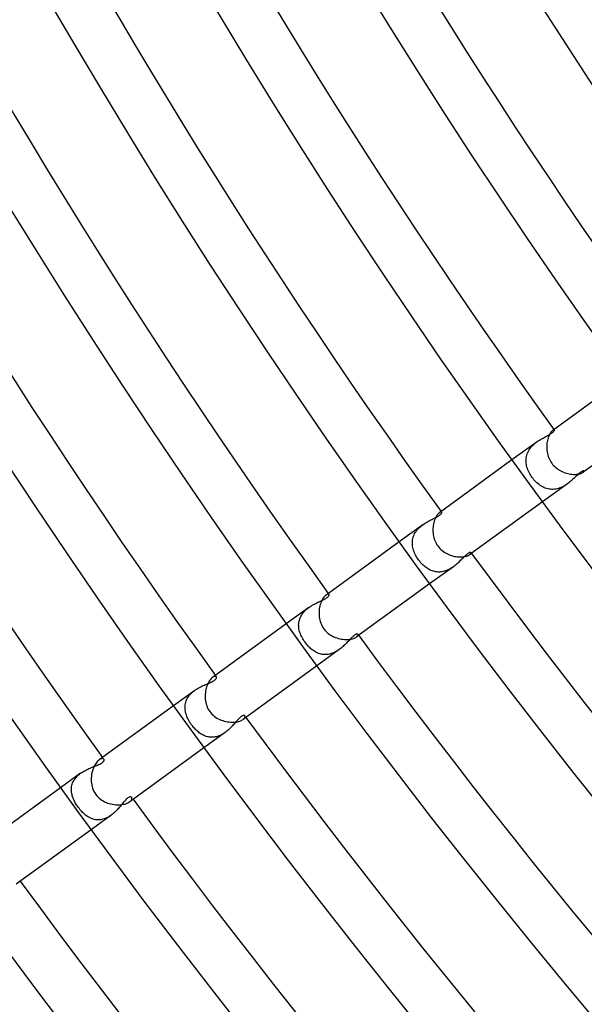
# Model space of a CAD drawing. Header units: millimetres. Extents: x -660 to 660, y -630 to 630.
# Tile 5 of 131: x -431 to -388, y -325 to -250. Entities that reach past the tile are written whole.
import ezdxf

# ---------------------------------------------------------------- set-up
doc = ezdxf.new("R2010")
doc.units = ezdxf.units.MM
doc.layers.add('HIDDEN', color=7, linetype='Continuous')
doc.layers.add('THICK', color=7, linetype='Continuous')

msp = doc.modelspace()

# ---------------------------------------------------------------- linework, layer by layer
at = {"layer": 'HIDDEN'}
for p, q in [((-390.895, -281.62), (-390.815, -281.576)), ((-390.815, -281.576), (-390.737, -281.534)), ((-390.737, -281.534), (-390.664, -281.492)), ((-390.664, -281.492), (-390.594, -281.451)), ((-390.594, -281.451), (-390.53, -281.411)), ((-390.53, -281.411), (-390.471, -281.372)), ((-390.471, -281.372), (-390.42, -281.334)), ((-390.42, -281.334), (-390.378, -281.299)), ((-390.371, -281.151), (-390.4, -281.17)), ((-390.378, -281.299), (-390.343, -281.267)), ((-390.346, -281.139), (-390.371, -281.151)), ((-390.324, -281.132), (-390.346, -281.139)), ((-390.343, -281.267), (-390.317, -281.238)), ((-390.306, -281.13), (-390.324, -281.132)), ((-390.317, -281.238), (-390.298, -281.211)), ((-390.292, -281.133), (-390.306, -281.13)), ((-390.298, -281.211), (-390.285, -281.189)), ((-390.283, -281.141), (-390.292, -281.133)), ((-390.285, -281.189), (-390.279, -281.169)), ((-390.278, -281.153), (-390.283, -281.141)), ((-390.279, -281.169), (-390.278, -281.153)), ((-391.612, -282.05), (-393.546, -283.455)), ((-392.027, -282.42), (-391.951, -282.338)), ((-391.951, -282.338), (-391.87, -282.26)), ((-391.87, -282.26), (-391.785, -282.186)), ((-391.785, -282.186), (-391.699, -282.116)), ((-391.699, -282.116), (-391.611, -282.05)), ((-391.611, -282.05), (-391.519, -281.985)), ((-391.519, -281.985), (-391.426, -281.924)), ((-391.426, -281.924), (-391.334, -281.866)), ((-391.334, -281.866), (-391.242, -281.812)), ((-391.242, -281.812), (-391.152, -281.76)), ((-391.152, -281.76), (-391.063, -281.711)), ((-391.063, -281.711), (-390.978, -281.664)), ((-390.978, -281.664), (-390.895, -281.62)), ((-392.426, -283.174), (-392.4, -283.073)), ((-392.4, -283.073), (-392.367, -282.973)), ((-392.367, -282.973), (-392.327, -282.875)), ((-392.327, -282.875), (-392.28, -282.778)), ((-392.28, -282.778), (-392.225, -282.684)), ((-392.225, -282.684), (-392.165, -282.592)), ((-392.165, -282.592), (-392.099, -282.504)), ((-392.099, -282.504), (-392.027, -282.42)), ((-392.461, -283.485), (-392.457, -283.381)), ((-392.459, -283.589), (-392.461, -283.485)), ((-392.45, -283.694), (-392.459, -283.589)), ((-392.457, -283.381), (-392.445, -283.277)), ((-392.435, -283.798), (-392.45, -283.694)), ((-392.445, -283.277), (-392.426, -283.174)), ((-392.414, -283.902), (-392.435, -283.798)), ((-392.387, -284.006), (-392.414, -283.902)), ((-392.355, -284.109), (-392.387, -284.006)), ((-392.317, -284.211), (-392.355, -284.109)), ((-392.274, -284.313), (-392.317, -284.211)), ((-392.226, -284.413), (-392.274, -284.313)), ((-392.173, -284.512), (-392.226, -284.413)), ((-392.116, -284.609), (-392.173, -284.512)), ((-392.055, -284.704), (-392.116, -284.609)), ((-388.497, -284.613), (-388.562, -284.673)), ((-388.435, -284.556), (-388.497, -284.613)), ((-388.375, -284.502), (-388.435, -284.556)), ((-388.317, -284.454), (-388.375, -284.502)), ((-388.261, -284.41), (-388.317, -284.454)), ((-388.21, -284.373), (-388.261, -284.41)), ((-388.163, -284.344), (-388.21, -284.373)), ((-388.122, -284.322), (-388.163, -284.344)), ((-388.087, -284.306), (-388.122, -284.322)), ((-388.056, -284.296), (-388.087, -284.306)), ((-388.031, -284.291), (-388.056, -284.296)), ((-388.048, -284.406), (-388.022, -284.385)), ((-388.01, -284.291), (-388.031, -284.291)), ((-388.022, -284.385), (-388.002, -284.364)), ((-387.995, -284.296), (-388.01, -284.291)), ((-388.002, -284.364), (-387.989, -284.346)), ((-387.985, -284.304), (-387.995, -284.296)), ((-387.989, -284.346), (-387.982, -284.329)), ((-387.981, -284.315), (-387.985, -284.304)), ((-387.982, -284.329), (-387.981, -284.315)), ((-391.99, -284.798), (-392.055, -284.704)), ((-391.922, -284.888), (-391.99, -284.798)), ((-391.85, -284.976), (-391.922, -284.888)), ((-391.775, -285.06), (-391.85, -284.976)), ((-391.697, -285.14), (-391.775, -285.06)), ((-391.617, -285.217), (-391.697, -285.14)), ((-391.534, -285.289), (-391.617, -285.217)), ((-391.448, -285.357), (-391.534, -285.289)), ((-391.36, -285.42), (-391.448, -285.357)), ((-389.26, -285.286), (-391.194, -286.691)), ((-389.444, -285.41), (-389.54, -285.467)), ((-389.351, -285.35), (-389.444, -285.41)), ((-389.26, -285.286), (-389.351, -285.35)), ((-389.17, -285.218), (-389.26, -285.286)), ((-389.083, -285.149), (-389.17, -285.218)), ((-388.999, -285.078), (-389.083, -285.149)), ((-388.919, -285.008), (-388.999, -285.078)), ((-388.841, -284.938), (-388.919, -285.008)), ((-388.767, -284.869), (-388.841, -284.938)), ((-388.696, -284.801), (-388.767, -284.869)), ((-388.628, -284.736), (-388.696, -284.801)), ((-388.562, -284.673), (-388.628, -284.736)), ((-391.27, -285.477), (-391.36, -285.42)), ((-391.178, -285.53), (-391.27, -285.477)), ((-391.083, -285.576), (-391.178, -285.53)), ((-390.987, -285.617), (-391.083, -285.576)), ((-390.888, -285.651), (-390.987, -285.617)), ((-390.787, -285.679), (-390.888, -285.651)), ((-390.685, -285.7), (-390.787, -285.679)), ((-390.582, -285.714), (-390.685, -285.7)), ((-390.478, -285.721), (-390.582, -285.714)), ((-390.373, -285.72), (-390.478, -285.721)), ((-390.266, -285.712), (-390.373, -285.72)), ((-390.159, -285.697), (-390.266, -285.712)), ((-390.053, -285.675), (-390.159, -285.697)), ((-389.948, -285.645), (-390.053, -285.675)), ((-389.844, -285.61), (-389.948, -285.645)), ((-389.741, -285.568), (-389.844, -285.61)), ((-389.639, -285.52), (-389.741, -285.568)), ((-389.54, -285.467), (-389.639, -285.52)), ((-399.094, -287.49), (-399.134, -287.515)), ((-399.111, -287.698), (-399.071, -287.666)), ((-399.057, -287.473), (-399.094, -287.49)), ((-399.071, -287.666), (-399.036, -287.635)), ((-399.026, -287.464), (-399.057, -287.473)), ((-399.036, -287.635), (-399.008, -287.605)), ((-399, -287.462), (-399.026, -287.464)), ((-399.008, -287.605), (-398.987, -287.577)), ((-398.98, -287.468), (-399, -287.462)), ((-398.987, -287.577), (-398.971, -287.552)), ((-398.966, -287.479), (-398.98, -287.468)), ((-398.971, -287.552), (-398.962, -287.529)), ((-398.96, -287.493), (-398.966, -287.479)), ((-398.962, -287.529), (-398.958, -287.51)), ((-398.958, -287.51), (-398.96, -287.493)), ((-400.411, -288.443), (-402.243, -289.774)), ((-400.495, -288.506), (-400.41, -288.443)), ((-400.41, -288.443), (-400.322, -288.381)), ((-400.322, -288.381), (-400.234, -288.323)), ((-400.234, -288.323), (-400.145, -288.269)), ((-400.145, -288.269), (-400.057, -288.217)), ((-400.057, -288.217), (-399.969, -288.168)), ((-399.969, -288.168), (-399.883, -288.121)), ((-399.883, -288.121), (-399.798, -288.076)), ((-399.798, -288.076), (-399.714, -288.034)), ((-399.714, -288.034), (-399.632, -287.992)), ((-399.632, -287.992), (-399.553, -287.952)), ((-399.553, -287.952), (-399.476, -287.913)), ((-399.476, -287.913), (-399.403, -287.875)), ((-399.403, -287.875), (-399.334, -287.838)), ((-399.334, -287.838), (-399.269, -287.801)), ((-399.269, -287.801), (-399.211, -287.765)), ((-399.211, -287.765), (-399.158, -287.731)), ((-399.158, -287.731), (-399.111, -287.698)), ((-401.089, -289.224), (-401.044, -289.133)), ((-401.044, -289.133), (-400.993, -289.045)), ((-400.993, -289.045), (-400.936, -288.959)), ((-400.936, -288.959), (-400.873, -288.876)), ((-400.873, -288.876), (-400.805, -288.795)), ((-400.805, -288.795), (-400.732, -288.717)), ((-400.732, -288.717), (-400.656, -288.644)), ((-400.656, -288.644), (-400.577, -288.573)), ((-400.577, -288.573), (-400.495, -288.506)), ((-401.223, -289.8), (-401.217, -289.702)), ((-401.223, -289.899), (-401.223, -289.8)), ((-401.216, -289.998), (-401.223, -289.899)), ((-401.217, -289.702), (-401.204, -289.605)), ((-401.204, -289.605), (-401.186, -289.508)), ((-401.186, -289.508), (-401.16, -289.412)), ((-401.16, -289.412), (-401.128, -289.318)), ((-401.128, -289.318), (-401.089, -289.224)), ((-401.204, -290.097), (-401.216, -289.998)), ((-401.186, -290.196), (-401.204, -290.097)), ((-401.163, -290.295), (-401.186, -290.196)), ((-401.135, -290.394), (-401.163, -290.295)), ((-401.101, -290.492), (-401.135, -290.394)), ((-401.063, -290.59), (-401.101, -290.492)), ((-401.02, -290.687), (-401.063, -290.59)), ((-400.972, -290.783), (-401.02, -290.687)), ((-396.99, -290.704), (-397.034, -290.74)), ((-396.947, -290.672), (-396.99, -290.704)), ((-396.907, -290.646), (-396.947, -290.672)), ((-396.869, -290.624), (-396.907, -290.646)), ((-396.836, -290.608), (-396.869, -290.624)), ((-396.805, -290.596), (-396.836, -290.608)), ((-396.778, -290.588), (-396.805, -290.596)), ((-396.782, -290.751), (-396.745, -290.721)), ((-396.755, -290.584), (-396.778, -290.588)), ((-396.735, -290.585), (-396.755, -290.584)), ((-396.745, -290.721), (-396.718, -290.692)), ((-396.719, -290.588), (-396.735, -290.585)), ((-396.706, -290.594), (-396.719, -290.588)), ((-396.718, -290.692), (-396.7, -290.665)), ((-396.696, -290.603), (-396.706, -290.594)), ((-396.7, -290.665), (-396.691, -290.641)), ((-396.69, -290.62), (-396.696, -290.603)), ((-396.691, -290.641), (-396.69, -290.62)), ((-400.92, -290.878), (-400.972, -290.783)), ((-400.865, -290.972), (-400.92, -290.878)), ((-400.805, -291.065), (-400.865, -290.972)), ((-400.741, -291.156), (-400.805, -291.065)), ((-400.677, -291.24), (-400.741, -291.156)), ((-400.61, -291.323), (-400.677, -291.24)), ((-400.54, -291.404), (-400.61, -291.323)), ((-400.468, -291.48), (-400.54, -291.404)), ((-400.395, -291.553), (-400.468, -291.48)), ((-397.747, -291.424), (-397.821, -291.489)), ((-397.675, -291.358), (-397.747, -291.424)), ((-397.605, -291.292), (-397.675, -291.358)), ((-397.538, -291.226), (-397.605, -291.292)), ((-397.474, -291.162), (-397.538, -291.226)), ((-397.411, -291.1), (-397.474, -291.162)), ((-397.351, -291.039), (-397.411, -291.1)), ((-397.293, -290.981), (-397.351, -291.039)), ((-397.237, -290.925), (-397.293, -290.981)), ((-397.183, -290.873), (-397.237, -290.925)), ((-397.131, -290.824), (-397.183, -290.873)), ((-397.082, -290.78), (-397.131, -290.824)), ((-397.034, -290.74), (-397.082, -290.78)), ((-400.32, -291.621), (-400.395, -291.553)), ((-400.244, -291.685), (-400.32, -291.621)), ((-400.166, -291.745), (-400.244, -291.685)), ((-400.088, -291.8), (-400.166, -291.745)), ((-400.009, -291.851), (-400.088, -291.8)), ((-399.928, -291.897), (-400.009, -291.851)), ((-399.846, -291.939), (-399.928, -291.897)), ((-398.06, -291.679), (-399.891, -293.01)), ((-399.762, -291.976), (-399.846, -291.939)), ((-399.677, -292.008), (-399.762, -291.976)), ((-399.59, -292.036), (-399.677, -292.008)), ((-399.502, -292.058), (-399.59, -292.036)), ((-399.412, -292.075), (-399.502, -292.058)), ((-399.321, -292.086), (-399.412, -292.075)), ((-399.23, -292.092), (-399.321, -292.086)), ((-399.137, -292.092), (-399.23, -292.092)), ((-399.045, -292.087), (-399.137, -292.092)), ((-398.952, -292.075), (-399.045, -292.087)), ((-398.858, -292.058), (-398.952, -292.075)), ((-398.764, -292.035), (-398.858, -292.058)), ((-398.671, -292.006), (-398.764, -292.035)), ((-398.579, -291.972), (-398.671, -292.006)), ((-398.488, -291.933), (-398.579, -291.972)), ((-398.399, -291.89), (-398.488, -291.933)), ((-398.311, -291.843), (-398.399, -291.89)), ((-398.225, -291.791), (-398.311, -291.843)), ((-398.141, -291.736), (-398.225, -291.791)), ((-398.059, -291.679), (-398.141, -291.736)), ((-397.977, -291.617), (-398.059, -291.679)), ((-397.898, -291.554), (-397.977, -291.617)), ((-397.821, -291.489), (-397.898, -291.554)), ((-408.758, -294.558), (-408.669, -294.512)), ((-408.669, -294.512), (-408.581, -294.468)), ((-408.581, -294.468), (-408.494, -294.426)), ((-408.494, -294.426), (-408.41, -294.386)), ((-408.41, -294.386), (-408.327, -294.347)), ((-408.327, -294.347), (-408.246, -294.309)), ((-408.246, -294.309), (-408.168, -294.272)), ((-408.168, -294.272), (-408.094, -294.236)), ((-408.094, -294.236), (-408.023, -294.2)), ((-408.023, -294.2), (-407.956, -294.164)), ((-407.956, -294.164), (-407.895, -294.129)), ((-407.895, -294.129), (-407.84, -294.094)), ((-407.819, -293.83), (-407.872, -293.864)), ((-407.84, -294.094), (-407.791, -294.06)), ((-407.77, -293.808), (-407.819, -293.83)), ((-407.791, -294.06), (-407.749, -294.028)), ((-407.728, -293.798), (-407.77, -293.808)), ((-407.749, -294.028), (-407.714, -293.996)), ((-407.692, -293.797), (-407.728, -293.798)), ((-407.714, -293.996), (-407.685, -293.965)), ((-407.665, -293.806), (-407.692, -293.797)), ((-407.685, -293.965), (-407.663, -293.935)), ((-407.645, -293.822), (-407.665, -293.806)), ((-407.663, -293.935), (-407.647, -293.908)), ((-407.647, -293.908), (-407.638, -293.882)), ((-407.637, -293.839), (-407.645, -293.822)), ((-407.638, -293.882), (-407.635, -293.859)), ((-407.635, -293.859), (-407.637, -293.839)), ((-409.206, -294.833), (-410.94, -296.093)), ((-409.722, -295.349), (-409.662, -295.266)), ((-409.662, -295.266), (-409.596, -295.186)), ((-409.596, -295.186), (-409.526, -295.109)), ((-409.526, -295.109), (-409.45, -295.035)), ((-409.45, -295.035), (-409.372, -294.964)), ((-409.372, -294.964), (-409.29, -294.897)), ((-409.29, -294.897), (-409.205, -294.833)), ((-409.205, -294.833), (-409.118, -294.772)), ((-409.118, -294.772), (-409.029, -294.714)), ((-409.029, -294.714), (-408.939, -294.659)), ((-408.939, -294.659), (-408.848, -294.607)), ((-408.848, -294.607), (-408.758, -294.558)), ((-409.98, -296.083), (-409.971, -295.987)), ((-409.971, -295.987), (-409.954, -295.892)), ((-409.954, -295.892), (-409.932, -295.798)), ((-409.932, -295.798), (-409.903, -295.705)), ((-409.903, -295.705), (-409.867, -295.613)), ((-409.867, -295.613), (-409.825, -295.523)), ((-409.825, -295.523), (-409.776, -295.434)), ((-409.776, -295.434), (-409.722, -295.349)), ((-409.984, -296.179), (-409.98, -296.083)), ((-409.981, -296.276), (-409.984, -296.179)), ((-409.973, -296.373), (-409.981, -296.276)), ((-409.959, -296.47), (-409.973, -296.373)), ((-409.94, -296.568), (-409.959, -296.47)), ((-409.915, -296.665), (-409.94, -296.568)), ((-409.885, -296.761), (-409.915, -296.665)), ((-409.85, -296.858), (-409.885, -296.761)), ((-409.811, -296.954), (-409.85, -296.858)), ((-409.767, -297.049), (-409.811, -296.954)), ((-409.72, -297.144), (-409.767, -297.049)), ((-409.668, -297.238), (-409.72, -297.144)), ((-409.612, -297.331), (-409.668, -297.238)), ((-409.553, -297.422), (-409.612, -297.331)), ((-409.49, -297.512), (-409.553, -297.422)), ((-409.431, -297.589), (-409.49, -297.512)), ((-406.237, -297.508), (-406.297, -297.571)), ((-406.179, -297.446), (-406.237, -297.508)), ((-406.122, -297.386), (-406.179, -297.446)), ((-406.068, -297.327), (-406.122, -297.386)), ((-406.015, -297.271), (-406.068, -297.327)), ((-405.964, -297.218), (-406.015, -297.271)), ((-405.914, -297.167), (-405.964, -297.218)), ((-405.866, -297.12), (-405.914, -297.167)), ((-405.82, -297.076), (-405.866, -297.12)), ((-405.775, -297.037), (-405.82, -297.076)), ((-405.733, -297.001), (-405.775, -297.037)), ((-405.692, -296.97), (-405.733, -297.001)), ((-405.654, -296.943), (-405.692, -296.97)), ((-405.617, -296.92), (-405.654, -296.943)), ((-405.582, -296.902), (-405.617, -296.92)), ((-405.55, -296.888), (-405.582, -296.902)), ((-405.521, -296.879), (-405.55, -296.888)), ((-405.495, -296.873), (-405.521, -296.879)), ((-405.521, -297.1), (-405.472, -297.06)), ((-405.472, -296.872), (-405.495, -296.873)), ((-405.452, -296.874), (-405.472, -296.872)), ((-405.472, -297.06), (-405.436, -297.021)), ((-405.435, -296.879), (-405.452, -296.874)), ((-405.436, -297.021), (-405.413, -296.983)), ((-405.421, -296.887), (-405.435, -296.879)), ((-405.411, -296.898), (-405.421, -296.887)), ((-405.413, -296.983), (-405.401, -296.95)), ((-405.401, -296.921), (-405.411, -296.898)), ((-405.401, -296.95), (-405.401, -296.921)), ((-409.371, -297.665), (-409.431, -297.589)), ((-409.308, -297.739), (-409.371, -297.665)), ((-409.243, -297.81), (-409.308, -297.739)), ((-409.177, -297.879), (-409.243, -297.81)), ((-409.108, -297.945), (-409.177, -297.879)), ((-409.038, -298.007), (-409.108, -297.945)), ((-408.967, -298.067), (-409.038, -298.007)), ((-408.893, -298.123), (-408.967, -298.067)), ((-408.818, -298.176), (-408.893, -298.123)), ((-408.742, -298.225), (-408.818, -298.176)), ((-408.664, -298.269), (-408.742, -298.225)), ((-408.584, -298.31), (-408.664, -298.269)), ((-406.855, -298.07), (-408.588, -299.329)), ((-408.504, -298.346), (-408.584, -298.31)), ((-407.186, -298.274), (-407.274, -298.315)), ((-407.101, -298.228), (-407.186, -298.274)), ((-407.017, -298.179), (-407.101, -298.228)), ((-406.935, -298.126), (-407.017, -298.179)), ((-406.854, -298.069), (-406.935, -298.126)), ((-406.777, -298.011), (-406.854, -298.069)), ((-406.702, -297.951), (-406.777, -298.011)), ((-406.629, -297.889), (-406.702, -297.951)), ((-406.558, -297.826), (-406.629, -297.889)), ((-406.49, -297.762), (-406.558, -297.826)), ((-406.424, -297.698), (-406.49, -297.762)), ((-406.36, -297.634), (-406.424, -297.698)), ((-406.297, -297.571), (-406.36, -297.634)), ((-408.421, -298.378), (-408.504, -298.346)), ((-408.338, -298.405), (-408.421, -298.378)), ((-408.253, -298.427), (-408.338, -298.405)), ((-408.167, -298.444), (-408.253, -298.427)), ((-408.08, -298.456), (-408.167, -298.444)), ((-407.992, -298.462), (-408.08, -298.456)), ((-407.902, -298.463), (-407.992, -298.462)), ((-407.812, -298.459), (-407.902, -298.463)), ((-407.722, -298.448), (-407.812, -298.459)), ((-407.632, -298.433), (-407.722, -298.448)), ((-407.542, -298.411), (-407.632, -298.433)), ((-407.452, -298.385), (-407.542, -298.411)), ((-407.363, -298.353), (-407.452, -298.385)), ((-407.274, -298.315), (-407.363, -298.353)), ((-416.828, -300.622), (-416.753, -300.588)), ((-416.753, -300.588), (-416.68, -300.553)), ((-416.68, -300.553), (-416.611, -300.517)), ((-416.555, -300.178), (-416.613, -300.215)), ((-416.611, -300.517), (-416.546, -300.48)), ((-416.501, -300.152), (-416.555, -300.178)), ((-416.546, -300.48), (-416.487, -300.443)), ((-416.452, -300.138), (-416.501, -300.152)), ((-416.487, -300.443), (-416.435, -300.405)), ((-416.409, -300.133), (-416.452, -300.138)), ((-416.435, -300.405), (-416.391, -300.367)), ((-416.372, -300.137), (-416.409, -300.133)), ((-416.391, -300.367), (-416.358, -300.331)), ((-416.343, -300.15), (-416.372, -300.137)), ((-416.358, -300.331), (-416.333, -300.297)), ((-416.322, -300.17), (-416.343, -300.15)), ((-416.333, -300.297), (-416.318, -300.266)), ((-416.312, -300.189), (-416.322, -300.17)), ((-416.318, -300.266), (-416.309, -300.237)), ((-416.307, -300.212), (-416.312, -300.189)), ((-416.309, -300.237), (-416.307, -300.212)), ((-417.998, -301.221), (-419.637, -302.412)), ((-418.169, -301.357), (-418.085, -301.287)), ((-418.085, -301.287), (-417.998, -301.221)), ((-417.998, -301.221), (-417.907, -301.158)), ((-417.907, -301.158), (-417.815, -301.098)), ((-417.815, -301.098), (-417.721, -301.043)), ((-417.721, -301.043), (-417.627, -300.99)), ((-417.627, -300.99), (-417.532, -300.94)), ((-417.532, -300.94), (-417.438, -300.894)), ((-417.438, -300.894), (-417.344, -300.849)), ((-417.344, -300.849), (-417.252, -300.807)), ((-417.252, -300.807), (-417.162, -300.767)), ((-417.162, -300.767), (-417.074, -300.729)), ((-417.074, -300.729), (-416.989, -300.692)), ((-416.989, -300.692), (-416.906, -300.657)), ((-416.906, -300.657), (-416.828, -300.622)), ((-418.686, -302.126), (-418.655, -302.031)), ((-418.655, -302.031), (-418.616, -301.938)), ((-418.616, -301.938), (-418.571, -301.847)), ((-418.571, -301.847), (-418.519, -301.759)), ((-418.519, -301.759), (-418.461, -301.673)), ((-418.461, -301.673), (-418.396, -301.589)), ((-418.396, -301.589), (-418.325, -301.508)), ((-418.325, -301.508), (-418.249, -301.431)), ((-418.249, -301.431), (-418.169, -301.357)), ((-418.743, -302.512), (-418.738, -302.415)), ((-418.74, -302.61), (-418.743, -302.512)), ((-418.732, -302.709), (-418.74, -302.61)), ((-418.738, -302.415), (-418.728, -302.318)), ((-418.718, -302.807), (-418.732, -302.709)), ((-418.728, -302.318), (-418.71, -302.221)), ((-418.698, -302.906), (-418.718, -302.807)), ((-418.71, -302.221), (-418.686, -302.126)), ((-418.672, -303.004), (-418.698, -302.906)), ((-418.641, -303.102), (-418.672, -303.004)), ((-418.606, -303.2), (-418.641, -303.102)), ((-418.565, -303.298), (-418.606, -303.2)), ((-418.52, -303.395), (-418.565, -303.298)), ((-418.471, -303.491), (-418.52, -303.395)), ((-418.417, -303.587), (-418.471, -303.491)), ((-418.36, -303.681), (-418.417, -303.587)), ((-414.799, -303.623), (-414.853, -303.684)), ((-414.746, -303.563), (-414.799, -303.623)), ((-414.694, -303.506), (-414.746, -303.563)), ((-414.643, -303.451), (-414.694, -303.506)), ((-414.594, -303.4), (-414.643, -303.451)), ((-414.545, -303.353), (-414.594, -303.4)), ((-414.499, -303.31), (-414.545, -303.353)), ((-414.454, -303.272), (-414.499, -303.31)), ((-414.411, -303.24), (-414.454, -303.272)), ((-414.371, -303.212), (-414.411, -303.24)), ((-414.332, -303.19), (-414.371, -303.212)), ((-414.296, -303.174), (-414.332, -303.19)), ((-414.262, -303.162), (-414.296, -303.174)), ((-414.232, -303.156), (-414.262, -303.162)), ((-414.262, -303.451), (-414.209, -303.408)), ((-414.204, -303.154), (-414.232, -303.156)), ((-414.209, -303.408), (-414.168, -303.364)), ((-414.18, -303.157), (-414.204, -303.154)), ((-414.159, -303.164), (-414.18, -303.157)), ((-414.168, -303.364), (-414.138, -303.322)), ((-414.142, -303.174), (-414.159, -303.164)), ((-414.129, -303.188), (-414.142, -303.174)), ((-414.138, -303.322), (-414.121, -303.282)), ((-414.116, -303.214), (-414.129, -303.188)), ((-414.121, -303.282), (-414.113, -303.246)), ((-414.113, -303.246), (-414.116, -303.214)), ((-418.299, -303.774), (-418.36, -303.681)), ((-418.235, -303.866), (-418.299, -303.774)), ((-418.177, -303.944), (-418.235, -303.866)), ((-418.116, -304.021), (-418.177, -303.944)), ((-418.053, -304.095), (-418.116, -304.021)), ((-417.989, -304.167), (-418.053, -304.095)), ((-417.923, -304.235), (-417.989, -304.167)), ((-417.855, -304.302), (-417.923, -304.235)), ((-417.786, -304.365), (-417.855, -304.302)), ((-417.716, -304.424), (-417.786, -304.365)), ((-415.493, -304.337), (-415.568, -304.398)), ((-415.419, -304.274), (-415.493, -304.337)), ((-415.347, -304.209), (-415.419, -304.274)), ((-415.278, -304.143), (-415.347, -304.209)), ((-415.211, -304.076), (-415.278, -304.143)), ((-415.147, -304.01), (-415.211, -304.076)), ((-415.084, -303.943), (-415.147, -304.01)), ((-415.024, -303.877), (-415.084, -303.943)), ((-414.965, -303.811), (-415.024, -303.877)), ((-414.908, -303.747), (-414.965, -303.811)), ((-414.853, -303.684), (-414.908, -303.747)), ((-417.644, -304.481), (-417.716, -304.424)), ((-417.571, -304.534), (-417.644, -304.481)), ((-417.496, -304.583), (-417.571, -304.534)), ((-417.42, -304.629), (-417.496, -304.583)), ((-417.342, -304.67), (-417.42, -304.629)), ((-417.263, -304.707), (-417.342, -304.67)), ((-415.647, -304.457), (-417.285, -305.648)), ((-417.183, -304.74), (-417.263, -304.707)), ((-417.101, -304.768), (-417.183, -304.74)), ((-417.018, -304.791), (-417.101, -304.768)), ((-416.934, -304.809), (-417.018, -304.791)), ((-416.849, -304.822), (-416.934, -304.809)), ((-416.764, -304.83), (-416.849, -304.822)), ((-416.677, -304.833), (-416.764, -304.83)), ((-416.589, -304.83), (-416.677, -304.833)), ((-416.501, -304.821), (-416.589, -304.83)), ((-416.412, -304.807), (-416.501, -304.821)), ((-416.323, -304.788), (-416.412, -304.807)), ((-416.235, -304.763), (-416.323, -304.788)), ((-416.148, -304.733), (-416.235, -304.763)), ((-416.061, -304.698), (-416.148, -304.733)), ((-415.975, -304.658), (-416.061, -304.698)), ((-415.89, -304.613), (-415.975, -304.658)), ((-415.806, -304.564), (-415.89, -304.613)), ((-415.725, -304.512), (-415.806, -304.564)), ((-415.646, -304.456), (-415.725, -304.512)), ((-415.568, -304.398), (-415.646, -304.456)), ((-425.295, -306.528), (-425.358, -306.569)), ((-425.236, -306.499), (-425.295, -306.528)), ((-425.181, -306.481), (-425.236, -306.499)), ((-425.13, -306.472), (-425.181, -306.481)), ((-425.086, -306.473), (-425.13, -306.472)), ((-425.048, -306.482), (-425.086, -306.473)), ((-425.017, -306.499), (-425.048, -306.482)), ((-424.995, -306.522), (-425.017, -306.499)), ((-425.011, -306.683), (-424.992, -306.65)), ((-424.983, -306.543), (-424.995, -306.522)), ((-424.992, -306.65), (-424.981, -306.62)), ((-424.977, -306.566), (-424.983, -306.543)), ((-424.981, -306.62), (-424.976, -306.592)), ((-424.976, -306.592), (-424.977, -306.566)), ((-426.517, -307.434), (-426.424, -307.383)), ((-426.424, -307.383), (-426.331, -307.335)), ((-426.331, -307.335), (-426.237, -307.29)), ((-426.237, -307.29), (-426.144, -307.247)), ((-426.144, -307.247), (-426.051, -307.207)), ((-426.051, -307.207), (-425.96, -307.168)), ((-425.96, -307.168), (-425.87, -307.132)), ((-425.87, -307.132), (-425.782, -307.097)), ((-425.782, -307.097), (-425.696, -307.064)), ((-425.696, -307.064), (-425.613, -307.031)), ((-425.613, -307.031), (-425.534, -306.999)), ((-425.534, -306.999), (-425.458, -306.968)), ((-425.458, -306.968), (-425.383, -306.935)), ((-425.383, -306.935), (-425.311, -306.901)), ((-425.311, -306.901), (-425.243, -306.866)), ((-425.243, -306.866), (-425.18, -306.83)), ((-425.18, -306.83), (-425.123, -306.792)), ((-425.123, -306.792), (-425.076, -306.754)), ((-425.076, -306.754), (-425.039, -306.717)), ((-425.039, -306.717), (-425.011, -306.683)), ((-426.786, -307.606), (-428.334, -308.73)), ((-427.324, -308.188), (-427.275, -308.106)), ((-427.275, -308.106), (-427.22, -308.027)), ((-427.22, -308.027), (-427.159, -307.95)), ((-427.159, -307.95), (-427.093, -307.875)), ((-427.093, -307.875), (-427.022, -307.803)), ((-427.022, -307.803), (-426.947, -307.734)), ((-426.947, -307.734), (-426.868, -307.669)), ((-426.868, -307.669), (-426.786, -307.606)), ((-426.786, -307.606), (-426.699, -307.545)), ((-426.699, -307.545), (-426.609, -307.488)), ((-426.609, -307.488), (-426.517, -307.434)), ((-427.5, -308.886), (-427.498, -308.796)), ((-427.495, -308.976), (-427.5, -308.886)), ((-427.498, -308.796), (-427.491, -308.707)), ((-427.491, -308.707), (-427.479, -308.618)), ((-427.479, -308.618), (-427.46, -308.53)), ((-427.46, -308.53), (-427.435, -308.443)), ((-427.435, -308.443), (-427.404, -308.356)), ((-427.404, -308.356), (-427.367, -308.271)), ((-427.367, -308.271), (-427.324, -308.188)), ((-427.486, -309.066), (-427.495, -308.976)), ((-427.472, -309.157), (-427.486, -309.066)), ((-427.453, -309.247), (-427.472, -309.157)), ((-427.429, -309.337), (-427.453, -309.247)), ((-427.4, -309.427), (-427.429, -309.337)), ((-427.368, -309.517), (-427.4, -309.427)), ((-427.331, -309.607), (-427.368, -309.517)), ((-427.291, -309.696), (-427.331, -309.607)), ((-427.247, -309.785), (-427.291, -309.696)), ((-423.342, -309.693), (-423.394, -309.75)), ((-423.292, -309.639), (-423.342, -309.693)), ((-423.241, -309.59), (-423.292, -309.639)), ((-423.192, -309.547), (-423.241, -309.59)), ((-423.144, -309.51), (-423.192, -309.547)), ((-423.099, -309.481), (-423.144, -309.51)), ((-423.056, -309.458), (-423.099, -309.481)), ((-423.017, -309.442), (-423.056, -309.458)), ((-422.98, -309.433), (-423.017, -309.442)), ((-422.946, -309.43), (-422.98, -309.433)), ((-422.916, -309.433), (-422.946, -309.43)), ((-422.889, -309.441), (-422.916, -309.433)), ((-422.903, -309.71), (-422.869, -309.663)), ((-422.867, -309.455), (-422.889, -309.441)), ((-422.869, -309.663), (-422.845, -309.618)), ((-422.85, -309.473), (-422.867, -309.455)), ((-422.835, -309.502), (-422.85, -309.473)), ((-422.845, -309.618), (-422.832, -309.576)), ((-422.829, -309.537), (-422.835, -309.502)), ((-422.832, -309.576), (-422.829, -309.537)), ((-427.199, -309.873), (-427.247, -309.785)), ((-427.148, -309.961), (-427.199, -309.873)), ((-427.094, -310.048), (-427.148, -309.961)), ((-427.037, -310.134), (-427.094, -310.048)), ((-426.978, -310.218), (-427.037, -310.134)), ((-426.913, -310.304), (-426.978, -310.218)), ((-426.846, -310.389), (-426.913, -310.304)), ((-426.777, -310.47), (-426.846, -310.389)), ((-423.979, -310.434), (-424.049, -310.506)), ((-423.911, -310.361), (-423.979, -310.434)), ((-423.846, -310.288), (-423.911, -310.361)), ((-423.783, -310.215), (-423.846, -310.288)), ((-423.723, -310.143), (-423.783, -310.215)), ((-423.664, -310.073), (-423.723, -310.143)), ((-423.607, -310.004), (-423.664, -310.073)), ((-423.552, -309.937), (-423.607, -310.004)), ((-423.499, -309.872), (-423.552, -309.937)), ((-423.446, -309.81), (-423.499, -309.872)), ((-423.394, -309.75), (-423.446, -309.81)), ((-423.007, -309.805), (-422.949, -309.758)), ((-422.949, -309.758), (-422.903, -309.71)), ((-426.706, -310.548), (-426.777, -310.47)), ((-426.633, -310.623), (-426.706, -310.548)), ((-426.559, -310.695), (-426.633, -310.623)), ((-426.483, -310.763), (-426.559, -310.695)), ((-426.405, -310.827), (-426.483, -310.763)), ((-426.326, -310.886), (-426.405, -310.827)), ((-426.246, -310.941), (-426.326, -310.886)), ((-426.164, -310.991), (-426.246, -310.941)), ((-426.08, -311.037), (-426.164, -310.991)), ((-425.995, -311.077), (-426.08, -311.037)), ((-425.909, -311.112), (-425.995, -311.077)), ((-424.435, -310.842), (-425.982, -311.966)), ((-425.821, -311.142), (-425.909, -311.112)), ((-425.732, -311.166), (-425.821, -311.142)), ((-425.641, -311.184), (-425.732, -311.166)), ((-425.548, -311.195), (-425.641, -311.184)), ((-425.455, -311.201), (-425.548, -311.195)), ((-425.361, -311.199), (-425.455, -311.201)), ((-425.266, -311.192), (-425.361, -311.199)), ((-425.171, -311.177), (-425.266, -311.192)), ((-425.076, -311.156), (-425.171, -311.177)), ((-424.981, -311.129), (-425.076, -311.156)), ((-424.886, -311.094), (-424.981, -311.129)), ((-424.792, -311.054), (-424.886, -311.094)), ((-424.7, -311.009), (-424.792, -311.054)), ((-424.61, -310.958), (-424.7, -311.009)), ((-424.521, -310.902), (-424.61, -310.958)), ((-424.434, -310.842), (-424.521, -310.902)), ((-424.352, -310.779), (-424.434, -310.842)), ((-424.272, -310.714), (-424.352, -310.779)), ((-424.195, -310.647), (-424.272, -310.714)), ((-424.121, -310.577), (-424.195, -310.647)), ((-424.049, -310.506), (-424.121, -310.577))]:
    msp.add_line(p, q, dxfattribs=at)
at = {"layer": 'THICK'}
for p, q in [((-384.848, -277.137), (-390.4, -281.17)), ((-382.497, -280.373), (-388.048, -284.406)), ((-390.691, -281.584), (-390.725, -281.668)), ((-390.655, -281.507), (-390.691, -281.584)), ((-390.618, -281.437), (-390.655, -281.507)), ((-390.579, -281.374), (-390.618, -281.437)), ((-390.541, -281.318), (-390.579, -281.374)), ((-390.503, -281.269), (-390.541, -281.318)), ((-390.467, -281.229), (-390.503, -281.269)), ((-390.432, -281.196), (-390.467, -281.229)), ((-390.4, -281.17), (-390.432, -281.196)), ((-390.857, -282.273), (-390.864, -282.385)), ((-390.846, -282.163), (-390.857, -282.273)), ((-390.83, -282.056), (-390.846, -282.163)), ((-390.809, -281.953), (-390.83, -282.056)), ((-390.785, -281.854), (-390.809, -281.953)), ((-390.757, -281.759), (-390.785, -281.854)), ((-390.725, -281.668), (-390.757, -281.759)), ((-390.864, -282.385), (-390.865, -282.499)), ((-390.865, -282.499), (-390.86, -282.613)), ((-390.86, -282.613), (-390.85, -282.728)), ((-390.85, -282.728), (-390.834, -282.842)), ((-390.834, -282.842), (-390.812, -282.957)), ((-390.812, -282.957), (-390.784, -283.07)), ((-390.784, -283.07), (-390.749, -283.181)), ((-393.546, -283.455), (-399.134, -287.516)), ((-390.749, -283.181), (-390.708, -283.291)), ((-390.708, -283.291), (-390.661, -283.398)), ((-390.661, -283.398), (-390.607, -283.503)), ((-390.607, -283.503), (-390.547, -283.604)), ((-390.547, -283.604), (-390.481, -283.701)), ((-390.481, -283.701), (-390.409, -283.794)), ((-390.409, -283.794), (-390.331, -283.882)), ((-390.331, -283.882), (-390.249, -283.965)), ((-390.249, -283.965), (-390.161, -284.044)), ((-390.161, -284.044), (-390.07, -284.117)), ((-390.07, -284.117), (-389.974, -284.184)), ((-389.974, -284.184), (-389.875, -284.246)), ((-389.875, -284.246), (-389.773, -284.302)), ((-389.773, -284.302), (-389.669, -284.353)), ((-389.669, -284.353), (-389.563, -284.398)), ((-389.563, -284.398), (-389.455, -284.438)), ((-389.455, -284.438), (-389.347, -284.472)), ((-389.347, -284.472), (-389.239, -284.5)), ((-389.239, -284.5), (-389.131, -284.523)), ((-389.131, -284.523), (-389.024, -284.541)), ((-389.024, -284.541), (-388.919, -284.554)), ((-388.919, -284.554), (-388.817, -284.561)), ((-388.817, -284.561), (-388.718, -284.564)), ((-388.718, -284.564), (-388.623, -284.561)), ((-388.623, -284.561), (-388.533, -284.555)), ((-388.533, -284.555), (-388.448, -284.544)), ((-388.448, -284.544), (-388.369, -284.531)), ((-388.369, -284.531), (-388.298, -284.514)), ((-388.298, -284.514), (-388.233, -284.495)), ((-388.233, -284.495), (-388.175, -284.474)), ((-388.175, -284.474), (-388.125, -284.451)), ((-388.125, -284.451), (-388.083, -284.429)), ((-388.083, -284.429), (-388.048, -284.406)), ((-391.194, -286.691), (-396.783, -290.752)), ((-399.257, -287.634), (-399.3, -287.689)), ((-399.214, -287.586), (-399.257, -287.634)), ((-399.173, -287.547), (-399.214, -287.586)), ((-399.134, -287.515), (-399.173, -287.547)), ((-399.59, -288.391), (-399.61, -288.501)), ((-399.565, -288.284), (-399.59, -288.391)), ((-399.536, -288.18), (-399.565, -288.284)), ((-399.503, -288.082), (-399.536, -288.18)), ((-399.467, -287.99), (-399.503, -288.082)), ((-399.428, -287.905), (-399.467, -287.99)), ((-399.387, -287.826), (-399.428, -287.905)), ((-399.344, -287.753), (-399.387, -287.826)), ((-399.3, -287.689), (-399.344, -287.753)), ((-399.634, -288.73), (-399.638, -288.847)), ((-399.638, -288.847), (-399.636, -288.965)), ((-399.636, -288.965), (-399.628, -289.084)), ((-399.625, -288.614), (-399.634, -288.73)), ((-399.628, -289.084), (-399.614, -289.202)), ((-399.61, -288.501), (-399.625, -288.614)), ((-399.614, -289.202), (-399.593, -289.319)), ((-402.243, -289.774), (-407.872, -293.864)), ((-399.593, -289.319), (-399.566, -289.436)), ((-399.566, -289.436), (-399.533, -289.551)), ((-399.533, -289.551), (-399.492, -289.664)), ((-399.492, -289.664), (-399.445, -289.773)), ((-399.445, -289.773), (-399.391, -289.88)), ((-399.391, -289.88), (-399.33, -289.983)), ((-399.33, -289.983), (-399.263, -290.082)), ((-399.263, -290.082), (-399.188, -290.179)), ((-399.188, -290.179), (-399.106, -290.27)), ((-399.106, -290.27), (-399.019, -290.356)), ((-399.019, -290.356), (-398.927, -290.436)), ((-398.927, -290.436), (-398.831, -290.51)), ((-398.831, -290.51), (-398.73, -290.578)), ((-398.73, -290.578), (-398.626, -290.639)), ((-398.626, -290.639), (-398.519, -290.695)), ((-398.519, -290.695), (-398.41, -290.744)), ((-398.41, -290.744), (-398.299, -290.788)), ((-398.299, -290.788), (-398.187, -290.825)), ((-398.187, -290.825), (-398.074, -290.857)), ((-398.074, -290.857), (-397.961, -290.883)), ((-397.961, -290.883), (-397.849, -290.903)), ((-397.849, -290.903), (-397.738, -290.917)), ((-397.738, -290.917), (-397.629, -290.926)), ((-397.629, -290.926), (-397.524, -290.929)), ((-397.524, -290.929), (-397.422, -290.927)), ((-397.422, -290.927), (-397.325, -290.921)), ((-397.325, -290.921), (-397.232, -290.91)), ((-397.232, -290.91), (-397.146, -290.895)), ((-397.146, -290.895), (-397.067, -290.876)), ((-397.067, -290.876), (-396.994, -290.855)), ((-396.994, -290.855), (-396.929, -290.831)), ((-396.929, -290.831), (-396.872, -290.805)), ((-396.872, -290.805), (-396.823, -290.778)), ((-396.823, -290.778), (-396.782, -290.751)), ((-399.891, -293.01), (-405.521, -297.1)), ((-408.283, -294.494), (-408.317, -294.6)), ((-408.244, -294.394), (-408.283, -294.494)), ((-408.202, -294.301), (-408.244, -294.394)), ((-408.158, -294.214), (-408.202, -294.301)), ((-408.111, -294.135), (-408.158, -294.214)), ((-408.063, -294.063), (-408.111, -294.135)), ((-408.014, -294), (-408.063, -294.063)), ((-407.965, -293.946), (-408.014, -294)), ((-407.918, -293.901), (-407.965, -293.946)), ((-407.872, -293.864), (-407.918, -293.901)), ((-408.412, -295.182), (-408.414, -295.304)), ((-408.404, -295.061), (-408.412, -295.182)), ((-408.391, -294.941), (-408.404, -295.061)), ((-408.371, -294.824), (-408.391, -294.941)), ((-408.347, -294.711), (-408.371, -294.824)), ((-408.317, -294.6), (-408.347, -294.711)), ((-408.414, -295.304), (-408.409, -295.427)), ((-408.409, -295.427), (-408.397, -295.55)), ((-408.397, -295.55), (-408.379, -295.672)), ((-408.379, -295.672), (-408.354, -295.794)), ((-408.354, -295.794), (-408.321, -295.913)), ((-408.321, -295.913), (-408.281, -296.03)), ((-408.281, -296.03), (-408.234, -296.144)), ((-410.94, -296.093), (-416.614, -300.215)), ((-408.234, -296.144), (-408.179, -296.255)), ((-408.179, -296.255), (-408.117, -296.362)), ((-408.117, -296.362), (-408.048, -296.464)), ((-408.048, -296.464), (-407.97, -296.564)), ((-407.97, -296.564), (-407.886, -296.658)), ((-407.886, -296.658), (-407.795, -296.745)), ((-407.795, -296.745), (-407.699, -296.826)), ((-407.699, -296.826), (-407.599, -296.901)), ((-407.599, -296.901), (-407.494, -296.969)), ((-407.494, -296.969), (-407.385, -297.03)), ((-407.385, -297.03), (-407.274, -297.085)), ((-407.274, -297.085), (-407.159, -297.133)), ((-407.159, -297.133), (-407.044, -297.175)), ((-407.044, -297.175), (-406.926, -297.211)), ((-406.926, -297.211), (-406.808, -297.24)), ((-406.808, -297.24), (-406.69, -297.263)), ((-406.69, -297.263), (-406.573, -297.28)), ((-406.573, -297.28), (-406.458, -297.291)), ((-406.458, -297.291), (-406.345, -297.296)), ((-406.345, -297.296), (-406.235, -297.296)), ((-406.235, -297.296), (-406.13, -297.29)), ((-406.13, -297.29), (-406.028, -297.278)), ((-406.028, -297.278), (-405.933, -297.262)), ((-405.933, -297.262), (-405.845, -297.242)), ((-405.845, -297.242), (-405.764, -297.219)), ((-405.764, -297.219), (-405.691, -297.192)), ((-405.691, -297.192), (-405.625, -297.163)), ((-405.625, -297.163), (-405.569, -297.132)), ((-405.569, -297.132), (-405.521, -297.1)), ((-408.588, -299.329), (-414.262, -303.451)), ((-416.881, -300.517), (-416.932, -300.605)), ((-416.828, -300.439), (-416.881, -300.517)), ((-416.774, -300.369), (-416.828, -300.439)), ((-416.72, -300.309), (-416.774, -300.369)), ((-416.666, -300.257), (-416.72, -300.309)), ((-416.613, -300.215), (-416.666, -300.257)), ((-417.155, -301.259), (-417.173, -301.383)), ((-417.13, -301.138), (-417.155, -301.259)), ((-417.1, -301.021), (-417.13, -301.138)), ((-417.064, -300.908), (-417.1, -301.021)), ((-417.024, -300.801), (-417.064, -300.908)), ((-416.98, -300.699), (-417.024, -300.801)), ((-416.932, -300.605), (-416.98, -300.699)), ((-417.186, -301.508), (-417.192, -301.635)), ((-417.192, -301.635), (-417.191, -301.763)), ((-417.191, -301.763), (-417.183, -301.891)), ((-417.173, -301.383), (-417.186, -301.508)), ((-417.183, -301.891), (-417.167, -302.019)), ((-417.167, -302.019), (-417.144, -302.146)), ((-419.637, -302.412), (-425.358, -306.569)), ((-417.144, -302.146), (-417.113, -302.271)), ((-417.113, -302.271), (-417.074, -302.394)), ((-417.074, -302.394), (-417.027, -302.514)), ((-417.027, -302.514), (-416.972, -302.63)), ((-416.972, -302.63), (-416.908, -302.742)), ((-416.908, -302.742), (-416.836, -302.849)), ((-416.836, -302.849), (-416.759, -302.947)), ((-416.759, -302.947), (-416.676, -303.039)), ((-416.676, -303.039), (-416.586, -303.126)), ((-416.586, -303.126), (-416.491, -303.205)), ((-416.491, -303.205), (-416.391, -303.279)), ((-416.391, -303.279), (-416.286, -303.346)), ((-416.286, -303.346), (-416.178, -303.406)), ((-416.178, -303.406), (-416.066, -303.46)), ((-416.066, -303.46), (-415.952, -303.507)), ((-415.952, -303.507), (-415.836, -303.548)), ((-415.836, -303.548), (-415.718, -303.583)), ((-415.718, -303.583), (-415.6, -303.612)), ((-415.6, -303.612), (-415.481, -303.635)), ((-414.705, -303.629), (-414.613, -303.607)), ((-414.613, -303.607), (-414.527, -303.582)), ((-414.527, -303.582), (-414.448, -303.552)), ((-414.448, -303.552), (-414.378, -303.521)), ((-414.378, -303.521), (-414.316, -303.487)), ((-414.316, -303.487), (-414.262, -303.451)), ((-415.481, -303.635), (-415.362, -303.651)), ((-415.362, -303.651), (-415.245, -303.661)), ((-415.245, -303.661), (-415.13, -303.666)), ((-415.13, -303.666), (-415.018, -303.665)), ((-415.018, -303.665), (-414.909, -303.658)), ((-414.909, -303.658), (-414.804, -303.646)), ((-414.804, -303.646), (-414.705, -303.629)), ((-417.285, -305.648), (-423.007, -309.805)), ((-425.417, -306.616), (-425.477, -306.673)), ((-425.358, -306.569), (-425.417, -306.616)), ((-425.849, -307.326), (-425.885, -307.447)), ((-425.807, -307.21), (-425.849, -307.326)), ((-425.76, -307.101), (-425.807, -307.21)), ((-425.708, -306.998), (-425.76, -307.101)), ((-425.654, -306.904), (-425.708, -306.998)), ((-425.596, -306.817), (-425.654, -306.904)), ((-425.537, -306.74), (-425.596, -306.817)), ((-425.477, -306.673), (-425.537, -306.74)), ((-425.969, -307.962), (-425.973, -308.096)), ((-425.973, -308.096), (-425.969, -308.23)), ((-425.959, -307.83), (-425.969, -307.962)), ((-425.941, -307.699), (-425.959, -307.83)), ((-425.916, -307.572), (-425.941, -307.699)), ((-425.885, -307.447), (-425.916, -307.572)), ((-428.334, -308.73), (-434.106, -312.924)), ((-425.969, -308.23), (-425.957, -308.364)), ((-425.957, -308.364), (-425.937, -308.497)), ((-425.937, -308.497), (-425.908, -308.628)), ((-425.908, -308.628), (-425.87, -308.757)), ((-425.87, -308.757), (-425.824, -308.883)), ((-425.824, -308.883), (-425.768, -309.005)), ((-425.768, -309.005), (-425.702, -309.123)), ((-425.702, -309.123), (-425.626, -309.236)), ((-425.626, -309.236), (-425.548, -309.336)), ((-425.548, -309.336), (-425.462, -309.43)), ((-425.462, -309.43), (-425.368, -309.518)), ((-425.368, -309.518), (-425.269, -309.599)), ((-425.269, -309.599), (-425.164, -309.673)), ((-425.164, -309.673), (-425.055, -309.74)), ((-425.055, -309.74), (-424.942, -309.8)), ((-424.942, -309.8), (-424.825, -309.853)), ((-424.825, -309.853), (-424.705, -309.899)), ((-424.705, -309.899), (-424.583, -309.938)), ((-424.583, -309.938), (-424.46, -309.971)), ((-424.46, -309.971), (-424.335, -309.997)), ((-424.335, -309.997), (-424.211, -310.017)), ((-424.211, -310.017), (-424.087, -310.03)), ((-424.087, -310.03), (-423.964, -310.036)), ((-423.964, -310.036), (-423.844, -310.037)), ((-423.844, -310.037), (-423.726, -310.031)), ((-423.726, -310.031), (-423.612, -310.019)), ((-423.612, -310.019), (-423.504, -310.001)), ((-423.504, -310.001), (-423.402, -309.979)), ((-423.402, -309.979), (-423.306, -309.951)), ((-423.306, -309.951), (-423.218, -309.919)), ((-423.218, -309.919), (-423.139, -309.883)), ((-423.139, -309.883), (-423.068, -309.845)), ((-423.068, -309.845), (-423.007, -309.805)), ((-425.982, -311.966), (-431.755, -316.16))]:
    msp.add_line(p, q, dxfattribs=at)
for radius, start, end in [(592.5, 179.99998, 0), (581.75, 179.99998, 0), (571, 179.99998, 0), (560.25, 179.99998, 0), (549.5, 179.99998, 0), (538.75, 179.99998, 0), (528, 179.99998, 0), (517.25, 179.99998, 0), (506.5, 179.99998, 0), (495.75, 179.99998, 0), (485, 179.99998, 0), (474.25, 179.99998, 0), (463.5, 179.99998, 0), (452.75, 179.99998, 0), (442, 179.99998, 0), (431.25, 179.99998, 0), (420.5, 179.99998, 0), (409.75, 179.99998, 0), (400, 179.99998, 0), (524, 180.21868, 215.78131), (513.25, 180.22326, 215.77673), (502.5, 180.22802, 215.77197), (491.75, 180.233, 215.76699), (481, 180.23822, 215.76177), (470.25, 180.24366, 215.75633), (459.5, 180.24939, 215.7506), (448.75, 180.25483, 215.74516), (438, 180.26159, 215.73839), (427.25, 180.26801, 215.73198), (491.75, 216.23303, 251.76695), (502.5, 216.22804, 251.77194), (513.25, 216.22329, 251.77675), (524, 216.21871, 251.78134), (534.75, 216.21429, 251.78569), (545.5, 216.21005, 251.78993)]:
    msp.add_arc((0, 0), radius, start, end, dxfattribs=at)

doc.saveas('drawing.dxf')
